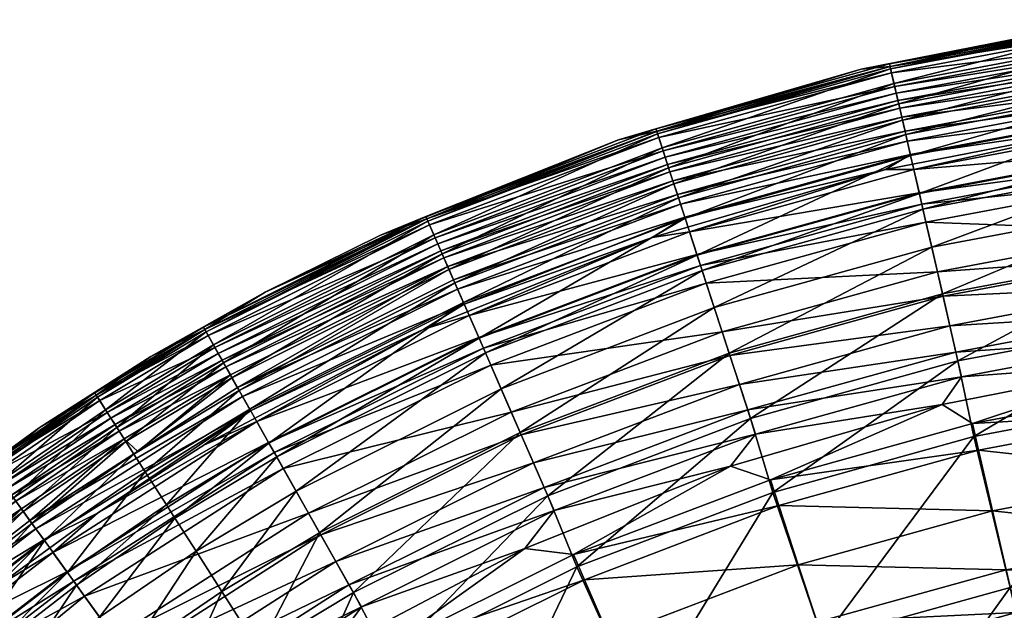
# Model space of a CAD drawing. Header units: inches. Extents: x -1 to 113, y -58 to 1.
# Tile 68 of 216: x 5.8 to 11.4, y -3.56 to -0.2. Entities that reach past the tile are written whole.
import ezdxf

# ---------------------------------------------------------------- set-up
doc = ezdxf.new("R2010")
doc.units = ezdxf.units.IN
doc.header["$MEASUREMENT"] = 0
doc.layers.add('AFUCH-3-STUP', color=5, linetype='Continuous')

msp = doc.modelspace()

# ---------------------------------------------------------------- meshes
at = {"layer": 'AFUCH-3-STUP'}
mesh = msp.add_polyface(dxfattribs=at)
corners = [(10.8028, -0.6781, 18.0409), (10.8244, -0.7718, 17.1635), (9.5243, -1.1329, 17.1635), (10.8693, -0.9662, 32.1822), (10.728, -1.0521, 32.2658), (12.0675, -0.7892, 32.2658), (10.7801, -0.5798, 28.5291), (9.4631, -0.9456, 28.5291), (10.7886, -0.617, 29.2953), (9.5186, -1.1154, 31.1816), (10.8388, -0.8341, 31.6754), (10.8203, -0.7539, 31.1816), (9.4267, -0.8342, 21.3553), (10.5898, -0.4807, 22.7582), (10.7537, -0.4656, 21.3553), (11.9787, -0.208, 22.7582), (12.1185, -0.4309, 18.0409), (12.1094, -0.3688, 29.2953), (9.5863, -1.3225, 32.1822), (10.7538, -0.466, 25.1788), (9.4268, -0.8345, 25.1788), (10.7622, -0.5023, 26.5383), (12.0923, -0.2523, 26.5383), (10.7571, -0.4802, 20.9143), (12.089, -0.2299, 20.9143), (10.776, -0.562, 19.4113), (9.4574, -0.9282, 19.4113), (10.8704, -0.971, 15.9084), (9.5879, -1.3272, 15.9084), (10.8432, -0.8534, 16.5455), (10.8084, -0.7024, 30.6335), (12.1221, -0.4556, 30.6335), (10.7986, -0.6599, 30.0406), (9.4886, -1.0237, 30.0406), (10.8519, -0.891, 31.9825), (9.5623, -1.2492, 31.9825), (10.7503, -0.4509, 24.3213), (9.422, -0.8199, 24.3213), (12.1012, -0.313, 19.4113), (9.4944, -1.0414, 18.0409), (9.4384, -0.87, 26.5383), (12.1039, -0.3311, 28.5291), (9.5503, -1.2125, 16.5455), (10.8889, -1.0509, 32.3081), (9.5022, -1.0652, 30.6335), (12.0869, -0.2155, 25.1788), (12.0869, -0.2151, 21.3553), (9.4313, -0.8484, 20.9143), (9.5442, -1.1936, 31.6754), (12.1158, -0.4124, 30.0406), (9.475, -0.9819, 29.2953)]
mesh.append_faces([[corners[k] for k in face] for face in [(0, 1, 2), (3, 4, 5), (6, 7, 8), (9, 10, 11), (12, 13, 14), (14, 13, 15), (16, 1, 0), (17, 6, 8), (18, 4, 3), (19, 20, 21), (22, 19, 21), (23, 24, 25), (26, 23, 25), (27, 28, 29), (30, 31, 32), (33, 30, 32), (36, 13, 37), (36, 15, 13), (38, 0, 25), (25, 0, 39), (21, 40, 6), (41, 21, 6), (29, 42, 1), (43, 5, 4), (11, 30, 44), (36, 37, 19), (19, 45, 36), (46, 23, 14), (14, 23, 47), (10, 48, 34), (49, 8, 32), (32, 8, 50)]], dxfattribs={"vtx0": -1, "vtx1": -1, "vtx2": -1})
mesh.append_faces([[corners[k] for k in face] for face in [(34, 35, 3)]], dxfattribs={"vtx1": -1, "vtx2": -1})
mesh = msp.add_polyface(dxfattribs=at)
corners = [(12.1039, -0.3311, 28.5291), (10.7801, -0.5798, 28.5291), (12.1094, -0.3688, 29.2953), (10.7537, -0.4656, 21.3553), (11.9787, -0.208, 22.7582), (12.0869, -0.2151, 21.3553), (10.8203, -0.7539, 31.1816), (12.1417, -0.5893, 31.6754), (12.1298, -0.5079, 31.1816), (12.1185, -0.4309, 18.0409), (12.1325, -0.526, 17.1635), (10.8244, -0.7718, 17.1635), (12.1621, -0.7283, 15.9084), (10.9205, -1.1879, 15.2117), (10.8704, -0.971, 15.9084), (10.8889, -1.0509, 32.3081), (12.1937, -0.9437, 32.3907), (12.174, -0.8095, 32.3081), (12.1944, -0.9486, 15.2117), (12.1502, -0.6471, 31.9825), (10.8519, -0.891, 31.9825), (12.1614, -0.7234, 32.1822), (10.8388, -0.8341, 31.6754), (12.0869, -0.2155, 25.1788), (10.7538, -0.466, 25.1788), (12.0923, -0.2523, 26.5383), (10.776, -0.562, 19.4113), (12.089, -0.2299, 20.9143), (12.1012, -0.313, 19.4113), (12.1446, -0.6089, 16.5455), (10.8432, -0.8534, 16.5455), (10.7986, -0.6599, 30.0406), (12.1221, -0.4556, 30.6335), (12.1158, -0.4124, 30.0406), (10.9194, -1.1831, 32.3907), (10.9344, -1.2481, 32.4072), (12.2185, -1.113, 32.4234), (12.2033, -1.0097, 32.4072), (10.8693, -0.9662, 32.1822), (12.0675, -0.7892, 32.2658), (12.0847, -0.2002, 24.3213), (10.7503, -0.4509, 24.3213), (10.8028, -0.6781, 18.0409), (12.2075, -1.0379, 15.0287), (10.9408, -1.2758, 15.0287), (10.7622, -0.5023, 26.5383), (10.8084, -0.7024, 30.6335), (10.7571, -0.4802, 20.9143), (10.7886, -0.617, 29.2953)]
mesh.append_faces([[corners[k] for k in face] for face in [(15, 16, 17), (17, 39, 15), (19, 22, 20), (34, 37, 16)]], dxfattribs={"vtx0": -1, "vtx1": -1})
mesh.append_faces([[corners[k] for k in face] for face in [(0, 1, 2), (3, 4, 5), (6, 7, 8), (9, 10, 11), (12, 13, 14), (18, 13, 12), (6, 22, 7), (23, 24, 25), (26, 27, 28), (12, 14, 29), (29, 14, 30), (31, 32, 33), (35, 36, 37), (38, 39, 21), (21, 20, 38), (40, 4, 41), (28, 9, 42), (43, 44, 18), (18, 44, 13), (25, 45, 0), (29, 30, 10), (10, 30, 11), (8, 32, 46), (8, 46, 6), (7, 22, 19), (41, 23, 40), (5, 27, 47), (33, 2, 48)]], dxfattribs={"vtx0": -1, "vtx1": -1, "vtx2": -1})
mesh.append_faces([[corners[k] for k in face] for face in [(19, 20, 21), (34, 16, 15)]], dxfattribs={"vtx1": -1, "vtx2": -1})
mesh = msp.add_polyface(dxfattribs=at)
corners = [(10.7886, -0.617, 29.2953), (9.4631, -0.9456, 28.5291), (9.475, -0.9819, 29.2953), (10.8704, -0.971, 15.9084), (9.657, -1.5388, 15.2117), (9.5879, -1.3272, 15.9084), (9.5186, -1.1154, 31.1816), (9.5442, -1.1936, 31.6754), (10.8388, -0.8341, 31.6754), (9.4267, -0.8342, 21.3553), (9.2102, -0.8824, 22.7582), (10.5898, -0.4807, 22.7582), (10.8028, -0.6781, 18.0409), (9.5243, -1.1329, 17.1635), (9.4944, -1.0414, 18.0409), (8.3601, -1.8818, 32.3081), (9.6555, -1.5341, 32.3907), (9.6133, -1.4052, 32.3081), (10.9194, -1.1831, 32.3907), (8.2454, -1.6193, 17.1635), (8.2381, -1.6025, 31.1816), (8.3318, -1.8171, 32.2124), (9.4011, -1.4385, 32.2658), (9.5863, -1.3225, 32.1822), (10.728, -1.0521, 32.2658), (10.7622, -0.5023, 26.5383), (9.4268, -0.8345, 25.1788), (9.4384, -0.87, 26.5383), (9.4313, -0.8484, 20.9143), (10.7571, -0.4802, 20.9143), (9.4574, -0.9282, 19.4113), (10.8432, -0.8534, 16.5455), (9.5503, -1.2125, 16.5455), (8.3272, -1.8066, 15.9084), (9.5022, -1.0652, 30.6335), (10.8084, -0.7024, 30.6335), (9.4886, -1.0237, 30.0406), (8.1994, -1.514, 30.0406), (9.422, -0.8199, 24.3213), (9.5623, -1.2492, 31.9825), (8.2944, -1.7314, 31.9825), (10.8693, -0.9662, 32.1822), (10.776, -0.562, 19.4113), (10.9205, -1.1879, 15.2117), (9.6851, -1.6246, 15.0287), (10.7801, -0.5798, 28.5291), (10.8244, -0.7718, 17.1635), (8.2789, -1.696, 16.5455), (10.8203, -0.7539, 31.1816), (8.2169, -1.554, 30.6335), (10.7538, -0.466, 25.1788), (10.7537, -0.4656, 21.3553), (8.271, -1.6778, 31.6754), (10.8519, -0.891, 31.9825), (10.7986, -0.6599, 30.0406)]
mesh.append_faces([[corners[k] for k in face] for face in [(15, 16, 17), (21, 22, 23), (17, 22, 15), (53, 7, 39)]], dxfattribs={"vtx0": -1, "vtx1": -1})
mesh.append_faces([[corners[k] for k in face] for face in [(0, 1, 2), (3, 4, 5), (6, 7, 8), (9, 10, 11), (12, 13, 14), (14, 13, 19), (20, 7, 6), (23, 22, 24), (25, 26, 27), (28, 29, 30), (31, 5, 32), (5, 33, 32), (34, 35, 36), (37, 34, 36), (38, 11, 10), (41, 39, 23), (42, 14, 30), (43, 44, 4), (45, 27, 1), (17, 24, 22), (46, 32, 13), (32, 47, 13), (48, 34, 6), (6, 34, 49), (50, 38, 26), (51, 28, 9), (7, 52, 39), (54, 2, 36)]], dxfattribs={"vtx0": -1, "vtx1": -1, "vtx2": -1})
mesh.append_faces([[corners[k] for k in face] for face in [(16, 18, 17), (39, 40, 23)]], dxfattribs={"vtx1": -1, "vtx2": -1})
mesh = msp.add_polyface(dxfattribs=at)
corners = [(8.1196, -1.3313, 21.3553), (9.2102, -0.8824, 22.7582), (9.4267, -0.8342, 21.3553), (8.1256, -1.345, 20.9143), (9.4313, -0.8484, 20.9143), (8.1592, -1.422, 19.4113), (8.2381, -1.6025, 31.1816), (8.271, -1.6778, 31.6754), (9.5442, -1.1936, 31.6754), (6.9057, -2.0471, 19.4113), (9.4631, -0.9456, 28.5291), (8.1665, -1.4387, 28.5291), (9.475, -0.9819, 29.2953), (8.1136, -1.3175, 24.3213), (7.857, -1.4238, 22.7582), (8.1818, -1.4737, 29.2953), (9.4944, -1.0414, 18.0409), (8.2454, -1.6193, 17.1635), (8.2069, -1.5311, 18.0409), (9.4268, -0.8345, 25.1788), (8.1198, -1.3316, 25.1788), (9.4384, -0.87, 26.5383), (9.4574, -0.9282, 19.4113), (9.5503, -1.2125, 16.5455), (8.3272, -1.8066, 15.9084), (8.2789, -1.696, 16.5455), (8.2169, -1.554, 30.6335), (9.5022, -1.0652, 30.6335), (8.1994, -1.514, 30.0406), (6.8572, -1.9612, 25.1788), (8.1347, -1.3658, 26.5383), (9.422, -0.8199, 24.3213), (7.1995, -1.7478, 22.7582), (6.8755, -1.9937, 26.5383), (9.5243, -1.1329, 17.1635), (9.5186, -1.1154, 31.1816), (6.8643, -1.974, 20.9143), (9.4886, -1.0237, 30.0406), (9.5623, -1.2492, 31.9825), (8.2944, -1.7314, 31.9825)]
mesh.append_faces([[corners[k] for k in face] for face in [(38, 7, 39)]], dxfattribs={"vtx0": -1})
mesh.append_faces([[corners[k] for k in face] for face in [(3, 4, 5), (26, 27, 28), (20, 29, 30), (30, 33, 11)]], dxfattribs={"vtx0": -1, "vtx1": -1})
mesh.append_faces([[corners[k] for k in face] for face in [(0, 1, 2), (10, 11, 12), (13, 1, 14), (19, 20, 21), (5, 4, 22), (0, 14, 1), (23, 24, 25), (31, 1, 13), (13, 14, 32), (32, 14, 0), (22, 16, 18), (21, 30, 10), (31, 13, 19), (2, 4, 3), (37, 12, 15)]], dxfattribs={"vtx0": -1, "vtx1": -1, "vtx2": -1})
mesh.append_faces([[corners[k] for k in face] for face in [(9, 3, 5), (12, 11, 15), (16, 17, 18), (21, 20, 30), (22, 18, 5), (10, 30, 11), (34, 25, 17), (35, 26, 6), (19, 13, 20), (36, 0, 3), (2, 3, 0), (37, 15, 28)]], dxfattribs={"vtx0": -1, "vtx2": -1})
mesh.append_faces([[corners[k] for k in face] for face in [(6, 7, 8)]], dxfattribs={"vtx1": -1, "vtx2": -1})
mesh = msp.add_polyface(dxfattribs=at)
corners = [(10.9205, -1.1879, 15.2117), (9.657, -1.5388, 15.2117), (10.8704, -0.971, 15.9084), (11.2293, -2.5687, 13.9671), (10.3707, -3.7218, 13.5692), (10.0865, -2.886, 13.9671), (11.052, -1.7574, 14.4448), (9.9602, -2.4663, 14.1845), (9.8387, -2.0944, 14.4448), (11.14, -2.1387, 14.1845), (10.2319, -3.2973, 30.0544), (11.3367, -2.9906, 30.0544), (10.122, -2.9612, 30.9861), (9.897, -2.2729, 32.3095), (11.0942, -1.9404, 32.3095), (9.8432, -2.1084, 32.3956), (9.989, -2.5543, 31.9215), (11.0504, -2.386, 31.6767), (11.1609, -2.229, 31.9215), (10.9408, -1.2758, 15.0287), (9.7543, -1.8363, 14.7065), (9.6851, -1.6246, 15.0287), (10.9909, -1.4929, 14.7065), (9.6133, -1.4052, 32.3081), (10.9194, -1.1831, 32.3907), (10.8889, -1.0509, 32.3081), (9.9442, -2.4174, 32.1467), (11.1284, -2.0885, 32.1467), (11.0553, -1.7718, 32.3956), (9.6762, -1.5975, 32.4072), (10.9579, -1.3498, 32.4234), (10.9344, -1.2481, 32.4072), (10.0738, -2.8138, 31.3578), (9.8468, -2.7364, 31.6767), (9.799, -1.973, 32.4213), (10.728, -1.0521, 32.2658), (11.2572, -2.646, 30.9861), (11.0233, -1.633, 32.4213), (9.7087, -1.6967, 32.4234), (11.2223, -2.4949, 31.3578), (9.6555, -1.5341, 32.3907)]
mesh.append_faces([[corners[k] for k in face] for face in [(3, 4, 5), (16, 17, 18), (23, 24, 25), (13, 27, 14), (15, 14, 28), (22, 8, 20), (26, 18, 27), (25, 35, 23), (40, 31, 24)]], dxfattribs={"vtx0": -1, "vtx1": -1})
mesh.append_faces([[corners[k] for k in face] for face in [(0, 1, 2), (6, 7, 8), (9, 7, 6), (10, 11, 12), (19, 20, 21), (6, 8, 22), (29, 30, 31), (32, 17, 33), (19, 21, 0), (9, 5, 7), (33, 17, 16), (12, 36, 32), (34, 37, 38), (34, 28, 37), (39, 17, 32), (38, 37, 30), (38, 30, 29), (29, 31, 40)]], dxfattribs={"vtx0": -1, "vtx1": -1, "vtx2": -1})
mesh.append_faces([[corners[k] for k in face] for face in [(13, 14, 15), (22, 20, 19), (16, 18, 26), (26, 27, 13), (15, 28, 34), (3, 5, 9)]], dxfattribs={"vtx1": -1, "vtx2": -1})
mesh = msp.add_polyface(dxfattribs=at)
corners = [(10.9579, -1.3498, 32.4234), (12.2606, -1.4006, 32.4213), (12.2185, -1.113, 32.4234), (11.4141, -3.3256, 29.0632), (12.5126, -3.1193, 29.0632), (11.3367, -2.9906, 30.0544), (11.1284, -2.0885, 32.1467), (12.3284, -1.8631, 32.1467), (11.0942, -1.9404, 32.3095), (11.1609, -2.229, 31.9215), (12.275, -2.1457, 31.6767), (12.3494, -2.0057, 31.9215), (10.9344, -1.2481, 32.4072), (11.0233, -1.633, 32.4213), (11.0504, -2.386, 31.6767), (12.4627, -2.7791, 30.0544), (12.2075, -1.0379, 15.0287), (10.9909, -1.4929, 14.7065), (10.9408, -1.2758, 15.0287), (11.0553, -1.7718, 32.3956), (12.3064, -1.7127, 32.3095), (12.2813, -1.5415, 32.3956), (12.2398, -1.2583, 14.7065), (11.052, -1.7574, 14.4448), (11.4372, -3.4258, 13.5692), (11.2293, -2.5687, 13.9671), (12.3908, -2.3506, 13.9671), (12.3359, -1.9141, 14.1845), (11.14, -2.1387, 14.1845), (12.2792, -1.5269, 14.4448), (11.2572, -2.646, 30.9861), (12.4114, -2.4292, 30.9861), (11.2223, -2.4949, 31.3578), (10.0738, -2.8138, 31.3578), (12.3889, -2.2758, 31.3578), (12.5275, -3.221, 13.5692), (10.122, -2.9612, 30.9861), (12.2033, -1.0097, 32.4072), (10.9194, -1.1831, 32.3907)]
mesh.append_faces([[corners[k] for k in face] for face in [(9, 10, 11), (19, 20, 21), (22, 23, 17), (8, 7, 20), (6, 11, 7)]], dxfattribs={"vtx0": -1, "vtx1": -1})
mesh.append_faces([[corners[k] for k in face] for face in [(0, 1, 2), (3, 4, 5), (0, 2, 12), (13, 1, 0), (14, 10, 9), (5, 4, 15), (16, 17, 18), (27, 28, 29), (30, 31, 32), (33, 30, 32), (32, 31, 34), (29, 23, 22), (29, 28, 23), (35, 24, 26), (13, 21, 1), (30, 15, 31), (5, 15, 30), (36, 5, 30), (27, 25, 28), (32, 10, 14), (34, 10, 32), (12, 37, 38)]], dxfattribs={"vtx0": -1, "vtx1": -1, "vtx2": -1})
mesh.append_faces([[corners[k] for k in face] for face in [(24, 25, 26)]], dxfattribs={"vtx0": -1, "vtx2": -1})
mesh.append_faces([[corners[k] for k in face] for face in [(6, 7, 8), (22, 17, 16), (8, 20, 19), (19, 21, 13), (9, 11, 6), (26, 25, 27)]], dxfattribs={"vtx1": -1, "vtx2": -1})
mesh = msp.add_polyface(dxfattribs=at)
corners = [(8.1136, -1.3175, 24.3213), (7.1995, -1.7478, 22.7582), (6.8496, -1.9478, 24.3213), (8.1818, -1.4737, 29.2953), (6.9147, -2.063, 28.5291), (6.9334, -2.0962, 29.2953), (6.9643, -2.1508, 18.0409), (8.2069, -1.5311, 18.0409), (7.0116, -2.2345, 17.1635), (8.3318, -1.8171, 32.2124), (7.0718, -2.341, 31.9825), (7.1178, -2.4224, 32.2124), (7.0528, -2.3074, 16.5455), (8.2789, -1.696, 16.5455), (7.1122, -2.4125, 15.9084), (6.55, -2.1131, 22.7582), (6.857, -1.9609, 21.3553), (6.2391, -2.3328, 21.3553), (8.1347, -1.3658, 26.5383), (6.8572, -1.9612, 25.1788), (6.8755, -1.9937, 26.5383), (7.0026, -2.2185, 31.1816), (7.043, -2.2901, 31.6754), (8.2381, -1.6025, 31.1816), (8.3272, -1.8066, 15.9084), (7.2218, -2.6063, 15.2117), (6.2309, -2.3201, 24.3213), (6.2393, -2.3331, 25.1788), (6.3023, -2.4315, 28.5291), (8.1196, -1.3313, 21.3553), (6.2924, -2.4161, 19.4113), (6.8643, -1.974, 20.9143), (6.9057, -2.0471, 19.4113), (8.1256, -1.345, 20.9143), (6.3466, -2.5007, 30.0406), (6.9766, -2.1725, 30.6335), (6.9551, -2.1345, 30.0406), (8.2169, -1.554, 30.6335), (8.2944, -1.7314, 31.9825), (6.3566, -2.5165, 18.0409), (8.1592, -1.422, 19.4113), (8.1665, -1.4387, 28.5291), (6.2594, -2.3645, 26.5383), (8.2454, -1.6193, 17.1635), (6.3701, -2.5375, 30.6335), (8.1198, -1.3316, 25.1788), (6.3228, -2.4637, 29.2953), (8.1994, -1.514, 30.0406), (6.2471, -2.3454, 20.9143)]
mesh.append_faces([[corners[k] for k in face] for face in [(9, 10, 11), (38, 22, 10), (0, 2, 45)]], dxfattribs={"vtx0": -1, "vtx1": -1})
mesh.append_faces([[corners[k] for k in face] for face in [(0, 1, 2), (3, 4, 5), (6, 7, 8), (12, 13, 14), (15, 1, 16), (17, 15, 16), (18, 19, 20), (21, 22, 23), (14, 24, 25), (2, 1, 15), (2, 15, 26), (19, 27, 20), (4, 28, 5), (16, 1, 29), (30, 31, 32), (31, 33, 32), (34, 35, 36), (35, 37, 36), (39, 32, 6), (32, 40, 6), (41, 20, 4), (20, 42, 4), (8, 43, 12), (23, 35, 21), (21, 35, 44), (45, 2, 19), (2, 26, 19), (36, 5, 46), (47, 5, 36), (48, 16, 31), (16, 29, 31)]], dxfattribs={"vtx0": -1, "vtx1": -1, "vtx2": -1})
mesh = msp.add_polyface(dxfattribs=at)
corners = [(8.5992, -2.4293, 32.4213), (9.799, -1.973, 32.4213), (8.4829, -2.1629, 32.4234), (8.7863, -2.8577, 32.1467), (9.989, -2.5543, 31.9215), (9.9442, -2.4174, 32.1467), (8.7255, -2.7184, 32.3095), (9.897, -2.2729, 32.3095), (8.6562, -2.5598, 32.3956), (9.5879, -1.3272, 15.9084), (8.4163, -2.0106, 15.2117), (8.3272, -1.8066, 15.9084), (8.844, -2.9897, 31.9215), (9.657, -1.5388, 15.2117), (9.6851, -1.6246, 15.0287), (8.5416, -2.2975, 14.7065), (8.4525, -2.0933, 15.0287), (9.8387, -2.0944, 14.4448), (8.8069, -2.9049, 14.1845), (8.6503, -2.5463, 14.4448), (9.7543, -1.8363, 14.7065), (9.5863, -1.3225, 32.1822), (8.2944, -1.7314, 31.9825), (8.3318, -1.8171, 32.2124), (9.9602, -2.4663, 14.1845), (8.9532, -3.2399, 31.3578), (9.8468, -2.7364, 31.6767), (8.677, -3.2042, 31.6767), (10.0738, -2.8138, 31.3578), (8.4144, -2.0061, 32.3907), (9.6555, -1.5341, 32.3907), (8.3601, -1.8818, 32.3081), (8.4411, -2.0672, 32.4072), (9.7087, -1.6967, 32.4234), (9.6762, -1.5975, 32.4072), (9.8432, -2.1084, 32.3956), (9.4011, -1.4385, 32.2658), (8.1029, -1.9578, 32.2658), (10.0865, -2.886, 13.9671), (8.9717, -3.3099, 13.9671), (10.122, -2.9612, 30.9861)]
mesh.append_faces([[corners[k] for k in face] for face in [(21, 22, 23)]], dxfattribs={"vtx0": -1})
mesh.append_faces([[corners[k] for k in face] for face in [(3, 4, 5), (20, 19, 15), (8, 7, 35), (6, 5, 7), (12, 26, 4), (29, 34, 30)]], dxfattribs={"vtx0": -1, "vtx1": -1})
mesh.append_faces([[corners[k] for k in face] for face in [(0, 1, 2), (9, 10, 11), (13, 10, 9), (14, 15, 16), (17, 18, 19), (24, 18, 17), (25, 26, 27), (28, 26, 25), (17, 19, 20), (32, 33, 34), (0, 35, 1), (31, 36, 37), (14, 16, 13), (13, 16, 10), (27, 26, 12), (24, 39, 18), (2, 33, 32), (2, 1, 33), (25, 40, 28), (32, 34, 29)]], dxfattribs={"vtx0": -1, "vtx1": -1, "vtx2": -1})
mesh.append_faces([[corners[k] for k in face] for face in [(6, 7, 8), (12, 4, 3), (20, 15, 14), (29, 30, 31), (3, 5, 6), (8, 35, 0), (38, 39, 24)]], dxfattribs={"vtx1": -1, "vtx2": -1})
mesh = msp.add_polyface(dxfattribs=at)
corners = [(7.3035, -2.751, 32.4234), (8.5992, -2.4293, 32.4213), (8.4829, -2.1629, 32.4234), (7.2218, -2.6063, 15.2117), (8.3272, -1.8066, 15.9084), (8.4163, -2.0106, 15.2117), (8.1665, -1.4387, 28.5291), (6.9147, -2.063, 28.5291), (8.1818, -1.4737, 29.2953), (8.2381, -1.6025, 31.1816), (7.043, -2.2901, 31.6754), (8.271, -1.6778, 31.6754), (7.7019, -3.4558, 14.1845), (8.6503, -2.5463, 14.4448), (8.8069, -2.9049, 14.1845), (7.1526, -2.4839, 32.3081), (8.4144, -2.0061, 32.3907), (8.3601, -1.8818, 32.3081), (7.5166, -3.128, 32.3956), (8.7255, -2.7184, 32.3095), (8.6562, -2.5598, 32.3956), (7.5093, -3.1152, 14.4448), (7.3758, -2.8788, 14.7065), (8.4525, -2.0933, 15.0287), (8.5416, -2.2975, 14.7065), (7.0116, -2.2345, 17.1635), (8.2069, -1.5311, 18.0409), (8.2454, -1.6193, 17.1635), (8.2944, -1.7314, 31.9825), (7.0718, -2.341, 31.9825), (8.3318, -1.8171, 32.2124), (7.6766, -3.411, 32.1467), (8.844, -2.9897, 31.9215), (8.7863, -2.8577, 32.1467), (7.6017, -3.2786, 32.3095), (7.2521, -2.6601, 32.4072), (8.4411, -2.0672, 32.4072), (7.1122, -2.4125, 15.9084), (8.2789, -1.696, 16.5455), (6.9551, -2.1345, 30.0406), (8.2169, -1.554, 30.6335), (8.1994, -1.514, 30.0406), (7.4465, -3.004, 32.4213), (6.9643, -2.1508, 18.0409), (8.1592, -1.422, 19.4113), (8.1029, -1.9578, 32.2658), (7.2661, -2.6849, 15.0287), (7.1178, -2.4224, 32.2124), (9.4011, -1.4385, 32.2658), (7.0528, -2.3074, 16.5455), (6.9766, -2.1725, 30.6335), (6.9334, -2.0962, 29.2953), (7.2193, -2.602, 32.3907)]
mesh.append_faces([[corners[k] for k in face] for face in [(6, 7, 8), (9, 10, 11), (15, 16, 17), (18, 19, 20), (22, 23, 24), (31, 32, 33), (34, 33, 19), (17, 45, 15), (47, 45, 30), (52, 36, 16), (11, 10, 28)]], dxfattribs={"vtx0": -1, "vtx1": -1})
mesh.append_faces([[corners[k] for k in face] for face in [(0, 1, 2), (3, 4, 5), (12, 13, 14), (21, 13, 12), (35, 2, 36), (37, 38, 4), (21, 24, 13), (46, 5, 23), (30, 45, 48), (42, 20, 1), (42, 1, 0)]], dxfattribs={"vtx0": -1, "vtx1": -1, "vtx2": -1})
mesh.append_faces([[corners[k] for k in face] for face in [(25, 26, 27), (39, 40, 41), (43, 44, 26), (49, 27, 38)]], dxfattribs={"vtx0": -1, "vtx2": -1})
mesh.append_faces([[corners[k] for k in face] for face in [(28, 29, 30)]], dxfattribs={"vtx1": -1})
mesh.append_faces([[corners[k] for k in face] for face in [(34, 19, 18), (22, 24, 21), (18, 20, 42), (31, 33, 34), (9, 40, 50), (41, 8, 51)]], dxfattribs={"vtx1": -1, "vtx2": -1})
mesh = msp.add_polyface(dxfattribs=at)
corners = [(7.2193, -2.602, 32.3907), (8.4144, -2.0061, 32.3907), (7.1526, -2.4839, 32.3081), (7.2661, -2.6849, 15.0287), (8.4525, -2.0933, 15.0287), (7.3758, -2.8788, 14.7065), (6.6874, -3.0332, 15.0287), (6.8074, -3.2208, 14.7065), (6.3566, -2.5165, 18.0409), (6.9643, -2.1508, 18.0409), (6.4085, -2.5975, 17.1635), (6.3986, -2.582, 31.1816), (6.4769, -2.6528, 31.6754), (7.0026, -2.2185, 31.1816), (7.0718, -2.341, 31.9825), (5.8968, -3.0937, 31.9825), (7.1178, -2.4224, 32.2124), (5.993, -3.2267, 32.3081), (6.6387, -2.9572, 15.2117), (7.1122, -2.4125, 15.9084), (7.2218, -2.6063, 15.2117), (6.3701, -2.5375, 30.6335), (6.9766, -2.1725, 30.6335), (6.3466, -2.5007, 30.0406), (6.1728, -3.4752, 32.4234), (7.4465, -3.004, 32.4213), (7.3035, -2.751, 32.4234), (7.0116, -2.2345, 17.1635), (6.4536, -2.668, 16.5455), (7.0528, -2.3074, 16.5455), (6.5187, -2.7697, 15.9084), (7.043, -2.2901, 31.6754), (5.8626, -3.0463, 31.6754), (8.1029, -1.9578, 32.2658), (6.8524, -2.6172, 32.2658), (6.2468, -3.0046, 32.2658), (6.1116, -3.3906, 32.4072), (7.2521, -2.6601, 32.4072), (8.4829, -2.1629, 32.4234), (8.4163, -2.0106, 15.2117), (6.9538, -3.4495, 14.4448), (7.5093, -3.1152, 14.4448), (6.0725, -3.3366, 32.3907), (8.4411, -2.0672, 32.4072)]
mesh.append_faces([[corners[k] for k in face] for face in [(17, 0, 2), (7, 3, 5), (42, 37, 0)]], dxfattribs={"vtx0": -1, "vtx1": -1})
mesh.append_faces([[corners[k] for k in face] for face in [(3, 4, 5), (6, 3, 7), (8, 9, 10), (11, 12, 13), (18, 19, 20), (21, 22, 23), (24, 25, 26), (10, 9, 27), (28, 29, 30), (31, 32, 14), (2, 33, 34), (2, 34, 35), (30, 19, 18), (30, 29, 19), (36, 26, 37), (26, 38, 37), (18, 20, 6), (6, 20, 3), (20, 39, 3), (40, 5, 41), (16, 35, 34), (16, 34, 33), (10, 27, 28), (28, 27, 29), (13, 21, 11), (13, 12, 31), (37, 43, 0)]], dxfattribs={"vtx0": -1, "vtx1": -1, "vtx2": -1})
mesh.append_faces([[corners[k] for k in face] for face in [(0, 1, 2), (14, 15, 16), (7, 5, 40)]], dxfattribs={"vtx1": -1, "vtx2": -1})
mesh = msp.add_polyface(dxfattribs=at)
corners = [(6.9334, -2.0962, 29.2953), (6.3023, -2.4315, 28.5291), (6.3228, -2.4637, 29.2953), (6.5187, -2.7697, 15.9084), (6.0754, -3.3406, 15.2117), (5.945, -3.1602, 15.9084), (6.4085, -2.5975, 17.1635), (5.8251, -2.9945, 17.1635), (6.3566, -2.5165, 18.0409), (6.4536, -2.668, 16.5455), (6.2471, -2.3454, 20.9143), (6.8643, -1.974, 20.9143), (6.2924, -2.4161, 19.4113), (5.7097, -2.8349, 28.5291), (5.8742, -3.0624, 16.5455), (7.0718, -2.341, 31.9825), (5.8626, -3.0463, 31.6754), (5.8968, -3.0937, 31.9825), (6.3986, -2.582, 31.1816), (6.4769, -2.6528, 31.6754), (5.942, -3.1562, 32.1822), (6.2468, -3.0046, 32.2658), (7.1178, -2.4224, 32.2124), (6.0725, -3.3366, 32.3907), (7.2193, -2.602, 32.3907), (5.993, -3.2267, 32.3081), (5.699, -2.8201, 19.4113), (6.6387, -2.9572, 15.2117), (5.7578, -2.9015, 30.0406), (6.3701, -2.5375, 30.6335), (6.3466, -2.5007, 30.0406), (6.2393, -2.3331, 25.1788), (5.6412, -2.7402, 25.1788), (6.2594, -2.3645, 26.5383), (6.8755, -1.9937, 26.5383), (6.2309, -2.3201, 24.3213), (6.55, -2.1131, 22.7582), (5.9157, -2.5189, 22.7582), (6.2391, -2.3328, 21.3553), (6.9057, -2.0471, 19.4113), (5.7688, -2.9166, 18.0409), (6.6874, -3.0332, 15.0287), (6.1283, -3.4137, 15.0287), (6.9147, -2.063, 28.5291), (5.663, -2.7704, 26.5383), (7.1526, -2.4839, 32.3081), (5.7834, -2.9368, 30.6335), (6.8572, -1.9612, 25.1788), (6.857, -1.9609, 21.3553), (5.6497, -2.752, 20.9143), (5.732, -2.8658, 29.2953), (6.9551, -2.1345, 30.0406), (6.1116, -3.3906, 32.4072), (7.2521, -2.6601, 32.4072)]
mesh.append_faces([[corners[k] for k in face] for face in [(15, 16, 17), (20, 21, 22), (22, 17, 20), (45, 21, 25)]], dxfattribs={"vtx0": -1, "vtx1": -1})
mesh.append_faces([[corners[k] for k in face] for face in [(0, 1, 2), (3, 4, 5), (6, 7, 8), (3, 5, 9), (10, 11, 12), (1, 13, 2), (9, 5, 14), (18, 16, 19), (12, 26, 10), (27, 4, 3), (28, 29, 30), (31, 32, 33), (34, 31, 33), (35, 36, 37), (37, 36, 38), (12, 39, 8), (8, 40, 12), (41, 42, 27), (43, 33, 1), (33, 44, 1), (9, 14, 6), (6, 14, 7), (18, 29, 46), (47, 35, 31), (38, 48, 10), (10, 49, 38), (30, 2, 50), (51, 2, 30), (52, 53, 23)]], dxfattribs={"vtx0": -1, "vtx1": -1, "vtx2": -1})
mesh.append_faces([[corners[k] for k in face] for face in [(23, 24, 25)]], dxfattribs={"vtx1": -1, "vtx2": -1})
mesh = msp.add_polyface(dxfattribs=at)
corners = [(5.9157, -2.5189, 22.7582), (5.641, -2.7399, 21.3553), (5.3057, -2.9619, 22.7582), (5.7097, -2.8349, 28.5291), (5.1398, -3.2729, 28.5291), (5.732, -2.8658, 29.2953), (5.8144, -2.9797, 31.1816), (5.3048, -3.475, 31.6754), (5.8626, -3.0463, 31.6754), (5.8968, -3.0937, 31.9825), (5.6321, -2.7277, 24.3213), (5.699, -2.8201, 19.4113), (5.1282, -3.2588, 19.4113), (5.6497, -2.752, 20.9143), (6.2309, -2.3201, 24.3213), (5.1917, -3.3366, 30.0406), (5.7834, -2.9368, 30.6335), (5.7578, -2.9015, 30.0406), (5.942, -3.1562, 32.1822), (5.6654, -3.427, 32.2658), (6.2468, -3.0046, 32.2658), (6.3566, -2.5165, 18.0409), (5.8251, -2.9945, 17.1635), (5.7688, -2.9166, 18.0409), (5.2644, -3.4255, 17.1635), (6.3228, -2.4637, 29.2953), (6.3701, -2.5375, 30.6335), (6.3986, -2.582, 31.1816), (6.2391, -2.3328, 21.3553), (6.2471, -2.3454, 20.9143), (5.6412, -2.7402, 25.1788), (5.0659, -3.1824, 25.1788), (5.663, -2.7704, 26.5383), (6.2594, -2.3645, 26.5383), (5.2035, -3.351, 18.0409), (6.2924, -2.4161, 19.4113), (6.3023, -2.4315, 28.5291), (5.0894, -3.2113, 26.5383), (5.8742, -3.0624, 16.5455), (5.3173, -3.4904, 16.5455), (5.2193, -3.3704, 30.6335), (6.2393, -2.3331, 25.1788), (5.0751, -3.1937, 20.9143), (5.1639, -3.3025, 29.2953), (6.3466, -2.5007, 30.0406)]
mesh.append_faces([[corners[k] for k in face] for face in [(0, 1, 2), (3, 4, 5), (6, 7, 8), (8, 7, 9), (10, 0, 2), (11, 12, 13), (14, 0, 10), (15, 16, 17), (18, 19, 20), (21, 22, 23), (23, 22, 24), (25, 3, 5), (16, 26, 17), (6, 8, 27), (28, 1, 0), (29, 11, 13), (30, 31, 32), (33, 30, 32), (34, 11, 23), (35, 23, 11), (36, 32, 3), (32, 37, 3), (38, 39, 22), (27, 16, 6), (6, 16, 40), (14, 10, 41), (10, 31, 30), (41, 10, 30), (13, 42, 1), (28, 13, 1), (17, 43, 15), (17, 5, 43), (44, 5, 17)]], dxfattribs={"vtx0": -1, "vtx1": -1, "vtx2": -1})
mesh = msp.add_polyface(dxfattribs=at)
corners = [(11.4372, -3.4258, 13.5692), (10.3707, -3.7218, 13.5692), (11.2293, -2.5687, 13.9671), (10.6382, -4.54, 13.2074), (11.6309, -4.2644, 13.2074), (10.733, -4.8301, 13.138), (10.786, -4.9921, 23.9133), (11.8005, -4.999, 22.8524), (11.7379, -4.7279, 23.9133), (11.5762, -4.5621, 24.7511), (12.6132, -4.3587, 24.7511), (11.5881, -4.0792, 26.5341), (11.6996, -4.5618, 13.138), (11.8035, -4.9679, 16.1346), (12.7713, -4.7846, 16.1687), (11.8029, -4.9654, 16.1687), (10.2319, -3.2973, 30.0544), (11.4141, -3.3256, 29.0632), (11.3367, -2.9906, 30.0544), (11.5307, -3.8304, 27.4198), (12.5877, -3.632, 27.4198), (11.4701, -3.5679, 28.2982), (10.4998, -4.1166, 27.4198), (10.416, -3.8605, 28.2982), (10.5737, -4.8538, 24.7511), (10.5791, -4.3593, 26.5341), (12.6523, -4.0727, 13.2074), (12.6784, -4.7854, 22.8523), (11.7715, -4.8732, 13.1222), (10.3388, -3.6241, 29.0632), (11.8079, -4.9871, 16.1019), (11.8153, -5.019, 16.0822), (12.7745, -4.8066, 16.1019), (12.5275, -3.221, 13.5692), (12.7717, -4.7872, 16.1346), (12.6248, -3.8846, 26.5341), (12.5487, -3.3654, 28.2982), (12.7726, -4.7934, 16.1954), (11.8049, -4.974, 16.1954), (12.5126, -3.1193, 29.0632), (12.6966, -4.3747, 13.138), (11.7853, -5.0173, 16.2375), (12.7597, -4.8334, 16.2375)]
mesh.append_faces([[corners[k] for k in face] for face in [(30, 31, 32)]], dxfattribs={"vtx0": -1, "vtx1": -1})
mesh.append_faces([[corners[k] for k in face] for face in [(0, 1, 2), (6, 7, 8), (9, 10, 11), (4, 12, 5), (16, 17, 18), (19, 20, 21), (22, 19, 23), (23, 19, 21), (24, 9, 25), (25, 9, 11), (8, 7, 27), (5, 12, 28), (29, 17, 16), (6, 9, 24), (0, 33, 4), (3, 1, 0), (8, 10, 9), (8, 9, 6), (11, 35, 19), (22, 11, 19), (25, 11, 22), (29, 21, 17), (21, 36, 17), (23, 21, 29), (17, 36, 39), (12, 40, 28), (41, 38, 42)]], dxfattribs={"vtx0": -1, "vtx1": -1, "vtx2": -1})
mesh.append_faces([[corners[k] for k in face] for face in [(13, 14, 15), (0, 4, 3), (30, 34, 13), (15, 37, 38)]], dxfattribs={"vtx0": -1, "vtx2": -1})
mesh.append_faces([[corners[k] for k in face] for face in [(3, 4, 5), (4, 26, 12)]], dxfattribs={"vtx1": -1, "vtx2": -1})
mesh = msp.add_polyface(dxfattribs=at)
corners = [(6.3431, -3.7107, 32.4213), (7.4465, -3.004, 32.4213), (6.1728, -3.4752, 32.4234), (6.8074, -3.2208, 14.7065), (6.2588, -3.5942, 14.7065), (6.6874, -3.0332, 15.0287), (6.6171, -4.0895, 32.1467), (7.7475, -3.5364, 31.9215), (7.6766, -3.411, 32.1467), (6.9538, -3.4495, 14.4448), (6.6473, -4.1313, 14.1845), (6.4179, -3.8142, 14.4448), (6.528, -3.9664, 32.3095), (7.6017, -3.2786, 32.3095), (6.4266, -3.8262, 32.3956), (6.5051, -4.5123, 31.6767), (7.5584, -3.794, 31.6767), (6.7015, -4.2063, 31.9215), (7.1648, -3.779, 14.1845), (7.3893, -4.1522, 13.9671), (6.892, -4.4907, 13.9671), (7.8818, -3.774, 31.3578), (6.8615, -4.4275, 31.3578), (6.1283, -3.4137, 15.0287), (7.5166, -3.128, 32.3956), (7.3035, -2.751, 32.4234), (6.1116, -3.3906, 32.4072), (6.6387, -2.9572, 15.2117), (6.0754, -3.3406, 15.2117), (5.9042, -4.2091, 14.4448), (6.1517, -4.5122, 14.1845), (7.5093, -3.1152, 14.4448), (6.023, -4.3545, 32.3095), (5.9135, -4.2205, 32.3956), (7.7019, -3.4558, 14.1845), (7.9061, -3.8411, 13.9671), (7.9581, -3.909, 30.9861)]
mesh.append_faces([[corners[k] for k in face] for face in [(6, 7, 8), (3, 11, 4), (14, 13, 24), (12, 8, 13), (17, 16, 7), (32, 6, 12), (19, 34, 35), (33, 12, 14)]], dxfattribs={"vtx0": -1, "vtx1": -1})
mesh.append_faces([[corners[k] for k in face] for face in [(0, 1, 2), (9, 10, 11), (15, 16, 17), (9, 11, 3), (18, 10, 9), (21, 16, 22), (5, 4, 23), (18, 20, 10), (2, 25, 26), (0, 24, 1), (27, 23, 28), (11, 29, 4), (11, 30, 29), (9, 31, 18), (10, 30, 11), (18, 31, 34), (18, 34, 19), (22, 36, 21)]], dxfattribs={"vtx0": -1, "vtx1": -1, "vtx2": -1})
mesh.append_faces([[corners[k] for k in face] for face in [(3, 4, 5), (6, 8, 12), (12, 13, 14), (19, 20, 18), (14, 24, 0), (17, 7, 6), (32, 12, 33), (33, 14, 0)]], dxfattribs={"vtx1": -1, "vtx2": -1})
mesh = msp.add_polyface(dxfattribs=at)
corners = [(8.3518, -4.6058, 13.5692), (8.9717, -3.3099, 13.9671), (9.3356, -4.1154, 13.5692), (7.7475, -3.5364, 31.9215), (8.844, -2.9897, 31.9215), (7.6766, -3.411, 32.1467), (7.5069, -5.3198, 28.2982), (8.5562, -4.9673, 27.4198), (8.4236, -4.7328, 28.2982), (8.7754, -5.3551, 13.2074), (7.9581, -3.909, 30.9861), (9.1568, -3.706, 30.0544), (9.0153, -3.382, 30.9861), (8.1321, -4.2169, 30.0544), (7.7019, -3.4558, 14.1845), (8.8069, -2.9049, 14.1845), (7.9061, -3.8411, 13.9671), (7.6648, -5.5381, 27.4198), (9.5019, -4.496, 27.4198), (7.8769, -4.8916, 13.5692), (7.9258, -5.899, 13.2074), (7.4214, -5.2016, 13.5692), (7.8818, -3.774, 31.3578), (8.677, -3.2042, 31.6767), (7.5584, -3.794, 31.6767), (8.9532, -3.2399, 31.3578), (8.7097, -5.714, 24.7511), (9.613, -5.2379, 24.7511), (8.6818, -5.1896, 26.5341), (9.2945, -4.0212, 29.0632), (8.3013, -4.5163, 29.0632), (7.1596, -4.8397, 30.0544), (8.3409, -5.6165, 13.2074), (9.604, -4.7299, 26.5341), (7.3893, -4.1522, 13.9671), (9.394, -4.2491, 28.2982), (7.3611, -5.1183, 29.0632)]
mesh.append_faces([[corners[k] for k in face] for face in [(3, 23, 4), (16, 15, 1), (32, 0, 9)]], dxfattribs={"vtx0": -1, "vtx1": -1})
mesh.append_faces([[corners[k] for k in face] for face in [(0, 1, 2), (6, 7, 8), (0, 2, 9), (10, 11, 12), (13, 11, 10), (14, 15, 16), (17, 7, 6), (7, 18, 8), (19, 20, 21), (22, 23, 24), (25, 23, 22), (26, 27, 28), (13, 29, 11), (30, 29, 13), (31, 30, 13), (24, 23, 3), (28, 33, 7), (17, 28, 7), (30, 35, 29), (36, 8, 30), (8, 35, 30), (6, 8, 36), (22, 12, 25), (10, 12, 22), (19, 16, 0), (19, 0, 32)]], dxfattribs={"vtx0": -1, "vtx1": -1, "vtx2": -1})
mesh.append_faces([[corners[k] for k in face] for face in [(3, 4, 5), (16, 1, 0), (34, 16, 19), (32, 20, 19)]], dxfattribs={"vtx1": -1, "vtx2": -1})
mesh = msp.add_polyface(dxfattribs=at)
corners = [(9.604, -4.7299, 26.5341), (10.5737, -4.8538, 24.7511), (10.5791, -4.3593, 26.5341), (9.5019, -4.496, 27.4198), (10.4998, -4.1166, 27.4198), (9.394, -4.2491, 28.2982), (8.6818, -5.1896, 26.5341), (9.613, -5.2379, 24.7511), (10.416, -3.8605, 28.2982), (9.1568, -3.706, 30.0544), (10.2319, -3.2973, 30.0544), (9.0153, -3.382, 30.9861), (8.7754, -5.3551, 13.2074), (9.6801, -4.9041, 13.2074), (8.9256, -5.6208, 13.138), (10.122, -2.9612, 30.9861), (10.5393, -5.3403, 16.1346), (10.5384, -5.3378, 16.1687), (9.9249, -5.5877, 16.1346), (8.4236, -4.7328, 28.2982), (9.9116, -5.6418, 16.2375), (10.8318, -5.285, 16.2375), (10.3835, -5.4977, 16.2967), (10.0865, -2.886, 13.9671), (9.3356, -4.1154, 13.5692), (8.9717, -3.3099, 13.9671), (10.3707, -3.7218, 13.5692), (10.6382, -4.54, 13.2074), (9.8023, -5.1839, 13.138), (10.5461, -5.3587, 16.1019), (9.9328, -5.6057, 16.1019), (9.8705, -5.3401, 23.9133), (9.9819, -5.595, 22.8524), (10.8724, -5.2566, 22.8524), (10.3388, -3.6241, 29.0632), (9.2945, -4.0212, 29.0632), (9.0094, -5.7692, 23.9133), (10.786, -4.9921, 23.9133), (8.5562, -4.9673, 27.4198), (8.9532, -3.2399, 31.3578), (10.733, -4.8301, 13.138), (9.0828, -5.8991, 13.1222), (10.5415, -5.3462, 16.1954), (9.9238, -5.5853, 16.1687)]
mesh.append_faces([[corners[k] for k in face] for face in [(16, 17, 18), (23, 24, 25), (29, 16, 30), (12, 24, 13), (17, 42, 43)]], dxfattribs={"vtx0": -1, "vtx1": -1})
mesh.append_faces([[corners[k] for k in face] for face in [(0, 1, 2), (3, 4, 5), (6, 7, 0), (5, 4, 8), (9, 10, 11), (7, 1, 0), (11, 10, 15), (19, 3, 5), (20, 21, 22), (26, 24, 23), (14, 13, 28), (31, 32, 33), (9, 34, 10), (35, 34, 9), (31, 1, 7), (31, 7, 36), (37, 1, 31), (26, 13, 24), (3, 2, 4), (0, 2, 3), (38, 0, 3), (35, 8, 34), (5, 8, 35), (11, 15, 39), (28, 40, 41), (27, 40, 28)]], dxfattribs={"vtx0": -1, "vtx1": -1, "vtx2": -1})
mesh.append_faces([[corners[k] for k in face] for face in [(12, 13, 14), (13, 27, 28), (27, 13, 26)]], dxfattribs={"vtx1": -1, "vtx2": -1})
mesh = msp.add_polyface(dxfattribs=at)
corners = [(5.2035, -3.351, 18.0409), (5.7688, -2.9166, 18.0409), (5.2644, -3.4255, 17.1635), (5.942, -3.1562, 32.1822), (5.3418, -3.5203, 31.9825), (5.3906, -3.5801, 32.1822), (5.4456, -3.6474, 32.3081), (6.0725, -3.3366, 32.3907), (5.993, -3.2267, 32.3081), (5.2528, -3.4113, 31.1816), (5.3048, -3.475, 31.6754), (5.8144, -2.9797, 31.1816), (5.5314, -3.7525, 32.3907), (5.1249, -4.3321, 32.4234), (6.3431, -3.7107, 32.4213), (6.1728, -3.4752, 32.4234), (6.1283, -3.4137, 15.0287), (5.7325, -3.9988, 14.7065), (5.5916, -3.8262, 15.0287), (6.0754, -3.3406, 15.2117), (5.5345, -3.7563, 15.2117), (5.945, -3.1602, 15.9084), (5.2193, -3.3704, 30.6335), (5.7834, -2.9368, 30.6335), (5.1917, -3.3366, 30.0406), (5.2246, -4.4399, 14.7065), (5.6654, -3.427, 32.2658), (5.8742, -3.0624, 16.5455), (5.3937, -3.5839, 15.9084), (5.3173, -3.4904, 16.5455), (5.3222, -4.5455, 32.4213), (5.9135, -4.2205, 32.3956), (5.5736, -3.8042, 32.4072), (5.1059, -3.8881, 32.2658), (6.1116, -3.3906, 32.4072), (5.8968, -3.0937, 31.9825), (5.0734, -4.2763, 15.0287), (6.2588, -3.5942, 14.7065), (5.9042, -4.2091, 14.4448), (6.2468, -3.0046, 32.2658), (5.8251, -2.9945, 17.1635), (5.0088, -4.2064, 32.3907)]
mesh.append_faces([[corners[k] for k in face] for face in [(3, 4, 5), (6, 7, 8), (5, 26, 3), (37, 38, 17), (8, 26, 6), (35, 10, 4), (41, 32, 12), (12, 34, 7)]], dxfattribs={"vtx0": -1, "vtx1": -1})
mesh.append_faces([[corners[k] for k in face] for face in [(0, 1, 2), (9, 10, 11), (13, 14, 15), (16, 17, 18), (19, 20, 21), (22, 23, 24), (27, 28, 29), (30, 31, 14), (13, 15, 32), (21, 20, 28), (21, 28, 27), (5, 33, 26), (32, 15, 34), (16, 18, 19), (18, 36, 20), (19, 18, 20), (8, 39, 26), (6, 26, 33), (40, 29, 2), (11, 22, 9), (32, 34, 12)]], dxfattribs={"vtx0": -1, "vtx1": -1, "vtx2": -1})
mesh.append_faces([[corners[k] for k in face] for face in [(12, 7, 6), (17, 25, 18), (35, 4, 3), (37, 17, 16)]], dxfattribs={"vtx1": -1, "vtx2": -1})

doc.saveas('drawing.dxf')
